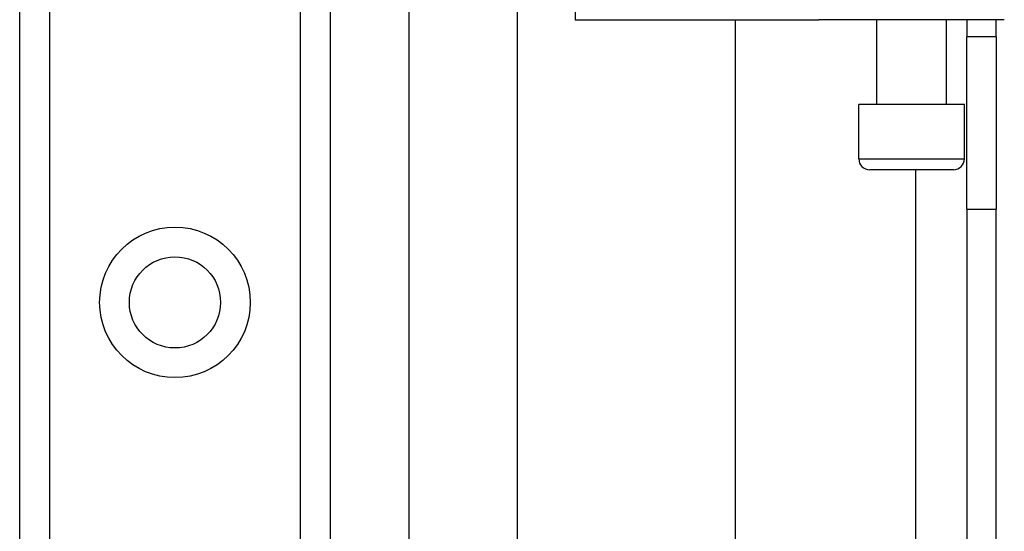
# Model space of a CAD drawing. Header units: inches. Extents: x 2.8 to 76.4, y 4.6 to 40.7.
# Tile 18 of 69: x 17 to 18.7, y 17 to 18. Entities that reach past the tile are written whole.
import ezdxf

# ---------------------------------------------------------------- set-up
doc = ezdxf.new("R2010")
doc.units = ezdxf.units.IN
doc.header["$MEASUREMENT"] = 0
doc.layers.add('Visible Edges(ANSI)', color=7, linetype='Continuous', lineweight=25)
doc.layers.add('Visible Tangent Edges(ANSI)', color=7, linetype='Continuous', lineweight=25)

msp = doc.modelspace()

# ---------------------------------------------------------------- linework, layer by layer
at = {"layer": 'Visible Edges(ANSI)'}
for p, q in [((17.6576, 29.6809), (17.6576, 16.0559)), ((16.9531, 16.144), (16.9531, 29.5928)), ((17.5151, 29.5928), (17.5151, 16.144)), ((17.854, 15.7853), (17.854, 18.7819)), ((17.9583, 17.9669), (18.1777, 17.9669)), ((18.1777, 17.9669), (18.3272, 17.9669)), ((18.2477, 17.9669), (18.2477, 15.7853)), ((18.3272, 17.9669), (18.3995, 17.9669)), ((18.7349, 17.9669), (18.3995, 17.9669)), ((18.5041, 17.8133), (18.5041, 17.9669)), ((18.6301, 17.8133), (18.6301, 17.9669)), ((18.6671, 17.9669), (18.6671, 17.9359)), ((18.7201, 17.9359), (18.7201, 17.9669)), ((18.7201, 17.9359), (18.6671, 17.9359)), ((18.6671, 17.6239), (18.6671, 17.9359)), ((18.7201, 17.9359), (18.7201, 17.6239)), ((18.6626, 17.8133), (18.4716, 17.8133)), ((18.4716, 17.7149), (18.4716, 17.8133)), ((18.6626, 17.7149), (18.6626, 17.8133)), ((18.6429, 17.6952), (18.4913, 17.6952)), ((18.6671, 17.6239), (18.6671, 15.1129)), ((18.7201, 15.1129), (18.7201, 17.6239))]:
    msp.add_line(p, q, dxfattribs=at)
msp.add_circle((17.2341, 17.455), 0.0825, dxfattribs=at)
for centre, start, end in [((18.4913, 17.7149), 180, 270), ((18.6429, 17.7149), 270, 0)]:
    msp.add_arc(centre, 0.0197, start, end, dxfattribs=at)
at = {"layer": 'Visible Tangent Edges(ANSI)'}
for p, q in [((17.007, 29.5928), (17.007, 16.144)), ((17.4613, 16.144), (17.4613, 29.5928)), ((17.9583, 18.268), (17.9583, 17.9669)), ((18.4716, 17.7149), (18.6626, 17.7149)), ((18.5741, 17.6952), (18.5741, 15.1129)), ((18.6671, 17.6239), (18.7201, 17.6239))]:
    msp.add_line(p, q, dxfattribs=at)
msp.add_circle((17.2341, 17.455), 0.1363, dxfattribs=at)

doc.saveas('drawing.dxf')
